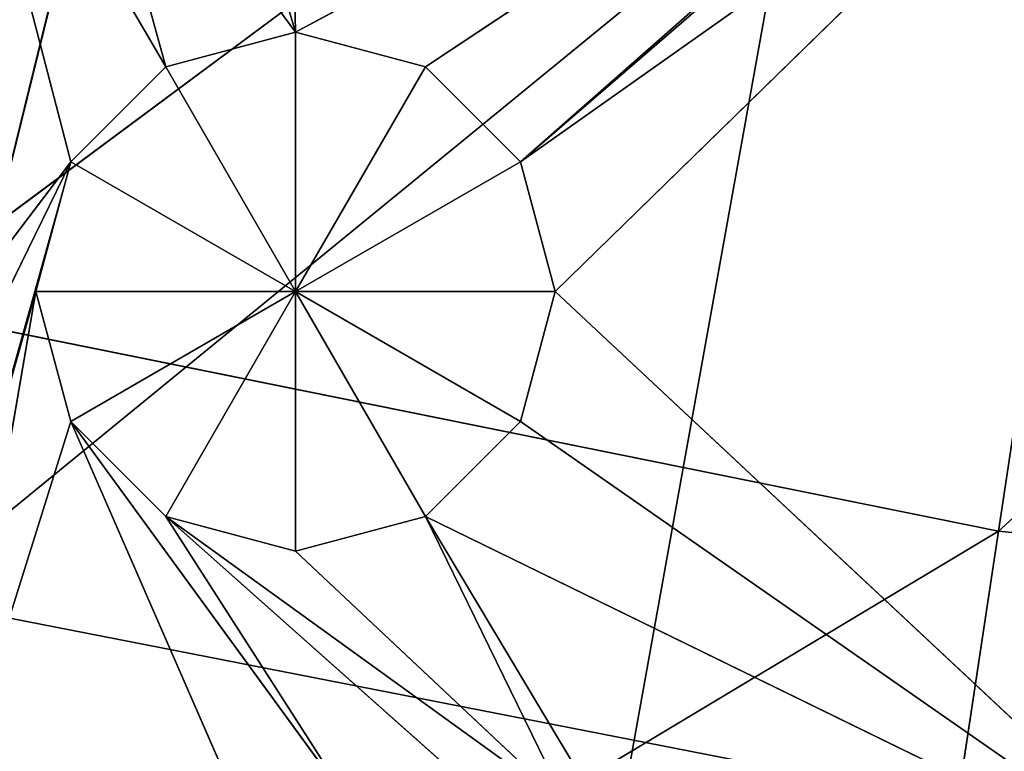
# Model space of a CAD drawing. Extents: x 0 to 49.9, y 0 to 49.9.
# Tile 133 of 190: x 21.4 to 22.7, y 9.6 to 10.6. Entities that reach past the tile are written whole.
import ezdxf

# ---------------------------------------------------------------- set-up
doc = ezdxf.new("R2010")
doc.units = 0
doc.header["$LTSCALE"] = 25.4
doc.layers.get('0').update_dxf_attribs({"color": 13, "linetype": 'CONTINUOUS'})

# ---------------------------------------------------------------- blocks, each defined once
blk = doc.blocks.new('REFLECTOR-LED-GU10-8348-83')
at = {"color": 7}
for p, q in [((21.4343, 51.3838, 39.8266), (21.3878, 51.8838, 39.6533)), ((21.3878, 51.8838, 39.6533), (21.4343, 51.8838, 39.8266)), ((21.4343, 51.3838, 39.8266), (21.3878, 51.8838, 39.6533)), ((21.3878, 51.3838, 39.6533), (21.3878, 51.8838, 39.6533)), ((21.3878, 51.3838, 39.6533), (21.3878, 51.8838, 39.6533)), ((21.3878, 51.3838, 39.6533), (21.4343, 51.8838, 39.48)), ((21.4343, 51.8838, 39.48), (21.3878, 51.8838, 39.6533)), ((21.3878, 51.3838, 39.6533), (21.4343, 51.8838, 39.48)), ((21.3878, 51.8838, 39.6533), (21.4343, 51.8838, 39.8266)), ((21.3878, 51.8838, 39.6533), (21.7344, 51.8838, 39.6533)), ((21.3878, 51.8838, 39.6533), (21.7344, 51.8838, 39.6533)), ((21.4343, 51.8838, 39.48), (21.3878, 51.8838, 39.6533)), ((21.5611, 51.3838, 39.9535), (21.4343, 51.8838, 39.8266)), ((21.4343, 51.8838, 39.8266), (21.5611, 51.8838, 39.9535)), ((21.5611, 51.3838, 39.9535), (21.4343, 51.8838, 39.8266)), ((21.4343, 51.3838, 39.8266), (21.4343, 51.8838, 39.8266)), ((21.4343, 51.3838, 39.8266), (21.4343, 51.8838, 39.8266)), ((21.4343, 51.3838, 39.48), (21.4343, 51.8838, 39.48)), ((21.4343, 51.3838, 39.48), (21.4343, 51.8838, 39.48)), ((21.4343, 51.3838, 39.48), (21.5611, 51.8838, 39.3532)), ((21.5611, 51.8838, 39.3532), (21.4343, 51.8838, 39.48)), ((21.4343, 51.3838, 39.48), (21.5611, 51.8838, 39.3532)), ((21.5611, 51.8838, 39.3532), (21.4343, 51.8838, 39.48)), ((21.7344, 51.8838, 39.6533), (21.4343, 51.8838, 39.48)), ((21.4343, 51.8838, 39.8266), (21.5611, 51.8838, 39.9535)), ((21.4343, 51.8838, 39.8266), (21.7344, 51.8838, 39.6533)), ((21.4343, 51.8838, 39.8266), (21.7344, 51.8838, 39.6533)), ((21.7344, 51.8838, 39.6533), (21.4343, 51.8838, 39.48)), ((21.7344, 51.3838, 39.9999), (21.5611, 51.8838, 39.9535)), ((21.5611, 51.8838, 39.9535), (21.7344, 51.8838, 39.9999)), ((21.7344, 51.3838, 39.9999), (21.5611, 51.8838, 39.9535)), ((21.5611, 51.3838, 39.9535), (21.5611, 51.8838, 39.9535)), ((21.5611, 51.3838, 39.9535), (21.5611, 51.8838, 39.9535)), ((21.5611, 51.3838, 39.3532), (21.5611, 51.8838, 39.3532)), ((21.5611, 51.3838, 39.3532), (21.5611, 51.8838, 39.3532)), ((21.5611, 51.3838, 39.3532), (21.7344, 51.8838, 39.3067)), ((21.7344, 51.8838, 39.3067), (21.5611, 51.8838, 39.3532)), ((21.5611, 51.3838, 39.3532), (21.7344, 51.8838, 39.3067)), ((21.5611, 51.8838, 39.3532), (21.7344, 51.8838, 39.6533)), ((21.5611, 51.8838, 39.3532), (21.7344, 51.8838, 39.6533)), ((21.7344, 51.8838, 39.3067), (21.5611, 51.8838, 39.3532)), ((21.7344, 51.8838, 39.6533), (21.5611, 51.8838, 39.9535)), ((21.5611, 51.8838, 39.9535), (21.7344, 51.8838, 39.9999)), ((21.7344, 51.8838, 39.6533), (21.5611, 51.8838, 39.9535)), ((21.7344, 51.8838, 39.3067), (21.7344, 51.3838, 39.3067)), ((21.7344, 51.3838, 39.3067), (21.9077, 51.8838, 39.3532)), ((21.9077, 51.8838, 39.3532), (21.7344, 51.8838, 39.3067)), ((21.7344, 51.3838, 39.3067), (21.9077, 51.8838, 39.3532)), ((21.9077, 51.3838, 39.9535), (21.7344, 51.8838, 39.9999)), ((21.7344, 51.8838, 39.9999), (21.9077, 51.8838, 39.9535)), ((21.9077, 51.3838, 39.9535), (21.7344, 51.8838, 39.9999)), ((21.7344, 51.3838, 39.9999), (21.7344, 51.8838, 39.9999)), ((21.7344, 51.3838, 39.9999), (21.7344, 51.8838, 39.9999)), ((21.7344, 51.8838, 39.3067), (21.7344, 51.3838, 39.3067)), ((21.7344, 51.8838, 39.3067), (21.7344, 51.8838, 39.6533)), ((21.7344, 51.8838, 39.3067), (21.7344, 51.8838, 39.6533)), ((21.9077, 51.8838, 39.3532), (21.7344, 51.8838, 39.3067)), ((21.9077, 51.8838, 39.3532), (21.7344, 51.8838, 39.6533)), ((21.9077, 51.8838, 39.9535), (21.7344, 51.8838, 39.6533)), ((21.7344, 51.8838, 39.6533), (22.0346, 51.8838, 39.8266)), ((21.9077, 51.8838, 39.9535), (21.7344, 51.8838, 39.6533)), ((21.7344, 51.8838, 39.9999), (21.9077, 51.8838, 39.9535)), ((21.7344, 51.8838, 39.9999), (21.7344, 51.8838, 39.6533)), ((21.7344, 51.8838, 39.9999), (21.7344, 51.8838, 39.6533)), ((22.0346, 51.8838, 39.48), (21.7344, 51.8838, 39.6533)), ((21.9077, 51.8838, 39.3532), (21.7344, 51.8838, 39.6533)), ((22.0346, 51.8838, 39.48), (21.7344, 51.8838, 39.6533)), ((22.081, 51.8838, 39.6533), (21.7344, 51.8838, 39.6533)), ((22.081, 51.8838, 39.6533), (21.7344, 51.8838, 39.6533)), ((21.7344, 51.8838, 39.6533), (22.0346, 51.8838, 39.8266)), ((21.9077, 51.3838, 39.3532), (21.9077, 51.8838, 39.3532)), ((21.9077, 51.3838, 39.3532), (21.9077, 51.8838, 39.3532)), ((21.9077, 51.3838, 39.3532), (22.0346, 51.8838, 39.48)), ((22.0346, 51.8838, 39.48), (21.9077, 51.8838, 39.3532)), ((21.9077, 51.3838, 39.3532), (22.0346, 51.8838, 39.48)), ((22.0346, 51.3838, 39.8266), (21.9077, 51.8838, 39.9535)), ((21.9077, 51.8838, 39.9535), (22.0346, 51.8838, 39.8266)), ((22.0346, 51.3838, 39.8266), (21.9077, 51.8838, 39.9535)), ((21.9077, 51.3838, 39.9535), (21.9077, 51.8838, 39.9535)), ((21.9077, 51.3838, 39.9535), (21.9077, 51.8838, 39.9535)), ((21.9077, 51.8838, 39.9535), (22.0346, 51.8838, 39.8266)), ((22.0346, 51.8838, 39.48), (21.9077, 51.8838, 39.3532)), ((22.0346, 51.3838, 39.48), (22.0346, 51.8838, 39.48)), ((22.0346, 51.3838, 39.48), (22.0346, 51.8838, 39.48)), ((22.0346, 51.3838, 39.48), (22.081, 51.8838, 39.6533)), ((22.081, 51.8838, 39.6533), (22.0346, 51.8838, 39.48)), ((22.0346, 51.3838, 39.48), (22.081, 51.8838, 39.6533)), ((22.081, 51.3838, 39.6533), (22.0346, 51.8838, 39.8266)), ((22.0346, 51.8838, 39.8266), (22.081, 51.8838, 39.6533)), ((22.081, 51.3838, 39.6533), (22.0346, 51.8838, 39.8266)), ((22.0346, 51.3838, 39.8266), (22.0346, 51.8838, 39.8266)), ((22.0346, 51.3838, 39.8266), (22.0346, 51.8838, 39.8266)), ((22.081, 51.8838, 39.6533), (22.0346, 51.8838, 39.48)), ((22.0346, 51.8838, 39.8266), (22.081, 51.8838, 39.6533)), ((22.081, 51.3838, 39.6533), (22.081, 51.8838, 39.6533)), ((22.081, 51.3838, 39.6533), (22.081, 51.8838, 39.6533)), ((20.9764, 51.3838, 40.0838), (21.4343, 51.3838, 39.48)), ((20.9764, 51.3838, 40.0838), (21.4343, 51.3838, 39.48)), ((21.1201, 51.3838, 40.1223), (21.4343, 51.3838, 39.48)), ((21.1201, 51.3838, 40.1223), (21.4343, 51.3838, 39.48)), ((21.4343, 51.3838, 39.48), (21.2252, 51.3838, 40.2275)), ((21.3878, 51.3838, 39.6533), (21.2252, 51.3838, 40.2275)), ((21.3878, 51.3838, 39.6533), (21.2637, 51.3838, 40.3712)), ((21.4343, 51.3838, 39.8266), (21.2637, 51.3838, 40.3712)), ((21.3878, 51.3838, 39.6533), (21.2637, 51.3838, 40.3712)), ((21.4343, 51.3838, 39.8266), (21.2637, 51.3838, 40.3712)), ((21.2729, 51.3838, 38.8603), (21.4343, 51.3838, 39.48)), ((21.2729, 51.3838, 38.8603), (21.4343, 51.3838, 39.48)), ((21.2729, 51.3838, 38.8603), (21.5611, 51.3838, 39.3532)), ((21.2729, 51.3838, 38.8603), (21.5611, 51.3838, 39.3532)), ((21.3878, 51.3838, 39.6533), (21.4343, 51.3838, 39.8266)), ((21.3878, 51.3838, 39.6533), (21.4343, 51.3838, 39.8266)), ((21.4343, 51.3838, 39.48), (21.3878, 51.3838, 39.6533)), ((21.5611, 51.3838, 39.3532), (21.4343, 51.3838, 39.48)), ((21.8095, 51.3838, 40.3407), (21.4343, 51.3838, 39.8266)), ((21.4343, 51.3838, 39.8266), (21.5611, 51.3838, 39.9535)), ((21.8095, 51.3838, 40.3407), (21.4343, 51.3838, 39.8266)), ((21.7043, 51.3838, 40.4458), (21.4343, 51.3838, 39.8266)), ((21.7043, 51.3838, 40.4458), (21.4343, 51.3838, 39.8266)), ((21.4343, 51.3838, 39.8266), (21.5611, 51.3838, 39.9535)), ((21.5611, 51.3838, 39.3532), (21.4343, 51.3838, 39.48)), ((21.4375, 51.3838, 38.9044), (21.5611, 51.3838, 39.3532)), ((21.4375, 51.3838, 38.9044), (21.5611, 51.3838, 39.3532)), ((21.4375, 51.3838, 38.9044), (21.7344, 51.3838, 39.3067)), ((21.4375, 51.3838, 38.9044), (21.7344, 51.3838, 39.3067)), ((21.7344, 51.3838, 39.3067), (21.5611, 51.3838, 39.3532)), ((21.5611, 51.3838, 39.9535), (21.7344, 51.3838, 39.9999)), ((22.0969, 51.3838, 40.3407), (21.5611, 51.3838, 39.9535)), ((21.9532, 51.3838, 40.3022), (21.5611, 51.3838, 39.9535)), ((22.0969, 51.3838, 40.3407), (21.5611, 51.3838, 39.9535)), ((21.9532, 51.3838, 40.3022), (21.5611, 51.3838, 39.9535)), ((21.8095, 51.3838, 40.3407), (21.5611, 51.3838, 39.9535)), ((21.8095, 51.3838, 40.3407), (21.5611, 51.3838, 39.9535)), ((21.5611, 51.3838, 39.9535), (21.7344, 51.3838, 39.9999)), ((21.7344, 51.3838, 39.3067), (21.5611, 51.3838, 39.3532)), ((21.6021, 51.3838, 38.8603), (21.7344, 51.3838, 39.3067)), ((21.6021, 51.3838, 38.8603), (21.7344, 51.3838, 39.3067)), ((21.7344, 51.3838, 39.3067), (21.7227, 51.3838, 38.7398)), ((21.7344, 51.3838, 39.3067), (21.7227, 51.3838, 38.7398)), ((21.9077, 51.3838, 39.3532), (21.7344, 51.3838, 39.3067)), ((21.7344, 51.3838, 39.3067), (23.0096, 51.3838, 38.6213)), ((21.7344, 51.3838, 39.3067), (23.0096, 51.3838, 38.6213)), ((21.7344, 51.3838, 39.9999), (22.0969, 51.3838, 40.3407)), ((21.7344, 51.3838, 39.9999), (22.0969, 51.3838, 40.3407)), ((21.7344, 51.3838, 39.9999), (21.9077, 51.3838, 39.9535)), ((21.9077, 51.3838, 39.3532), (21.7344, 51.3838, 39.3067)), ((21.7344, 51.3838, 39.9999), (21.9077, 51.3838, 39.9535)), ((22.0346, 51.3838, 39.48), (21.9077, 51.3838, 39.3532)), ((21.9077, 51.3838, 39.3532), (23.0096, 51.3838, 38.6213)), ((21.9077, 51.3838, 39.3532), (23.0096, 51.3838, 38.6213)), ((21.9077, 51.3838, 39.9535), (22.0969, 51.3838, 40.3407)), ((21.9077, 51.3838, 39.9535), (22.0969, 51.3838, 40.3407)), ((21.9077, 51.3838, 39.9535), (22.2021, 51.3838, 40.4458)), ((21.9077, 51.3838, 39.9535), (22.2021, 51.3838, 40.4458)), ((21.9077, 51.3838, 39.9535), (22.9418, 51.3838, 40.4587)), ((21.9077, 51.3838, 39.9535), (22.9418, 51.3838, 40.4587)), ((21.9077, 51.3838, 39.9535), (22.0346, 51.3838, 39.8266)), ((22.0346, 51.3838, 39.48), (21.9077, 51.3838, 39.3532)), ((21.9077, 51.3838, 39.9535), (22.0346, 51.3838, 39.8266)), ((23.0096, 51.3838, 38.6213), (22.0346, 51.3838, 39.48)), ((22.8891, 51.3838, 38.7418), (22.0346, 51.3838, 39.48)), ((23.0096, 51.3838, 38.6213), (22.0346, 51.3838, 39.48)), ((22.8891, 51.3838, 38.7418), (22.0346, 51.3838, 39.48)), ((22.845, 51.3838, 38.9064), (22.0346, 51.3838, 39.48)), ((22.845, 51.3838, 38.9064), (22.0346, 51.3838, 39.48)), ((22.081, 51.3838, 39.6533), (22.0346, 51.3838, 39.48)), ((22.9418, 51.3838, 40.4587), (22.0346, 51.3838, 39.8266)), ((22.0346, 51.3838, 39.8266), (22.081, 51.3838, 39.6533)), ((22.9418, 51.3838, 40.4587), (22.0346, 51.3838, 39.8266)), ((22.081, 51.3838, 39.6533), (22.0346, 51.3838, 39.48)), ((22.0346, 51.3838, 39.8266), (22.081, 51.3838, 39.6533)), ((22.845, 51.3838, 38.9064), (22.081, 51.3838, 39.6533)), ((22.845, 51.3838, 38.9064), (22.081, 51.3838, 39.6533)), ((22.9418, 51.3838, 40.4587), (22.081, 51.3838, 39.6533)), ((22.9418, 51.3838, 40.4587), (22.081, 51.3838, 39.6533)), ((24.9387, 39.5871, 24.9387), (21.5895, 39.5871, 43.5741)), ((24.9387, 39.5871, 24.9387), (21.5895, 39.5871, 43.5741)), ((21.5895, 38.5871, 43.5741), (24.9387, 38.5871, 24.9387)), ((21.5895, 38.5871, 43.5741), (24.9387, 38.5871, 24.9387))]:
    blk.add_line(p, q, dxfattribs=at)
at = {"color": 18}
for p, q in [((22.6727, 32.7841, 39.9732), (20.8289, 34.6582, 41.079)), ((22.6727, 32.7841, 39.9732), (20.8289, 34.6582, 41.079)), ((22.4564, 34.6582, 41.408), (22.6727, 32.7841, 39.9732)), ((22.4564, 34.6582, 41.408), (22.6727, 32.7841, 39.9732)), ((22.6727, 32.7841, 39.9732), (21.187, 32.7841, 39.6729)), ((22.6727, 32.7841, 39.9732), (21.187, 32.7841, 39.6729)), ((22.9112, 31.0358, 38.3908), (21.187, 32.7841, 39.6729)), ((22.9112, 31.0358, 38.3908), (21.187, 32.7841, 39.6729)), ((22.6727, 32.7841, 39.9732), (22.9112, 31.0358, 38.3908)), ((24.1809, 32.7841, 40.1242), (22.6727, 32.7841, 39.9732)), ((24.1809, 32.7841, 40.1242), (22.6727, 32.7841, 39.9732)), ((24.2606, 31.0358, 38.5259), (22.6727, 32.7841, 39.9732)), ((24.2606, 31.0358, 38.5259), (22.6727, 32.7841, 39.9732)), ((22.6727, 32.7841, 39.9732), (22.9112, 31.0358, 38.3908)), ((22.6883, 30.4637, 40.3508), (21.2113, 30.4637, 40.0616)), ((21.2113, 30.4637, 40.0616), (22.9365, 28.6601, 38.6506)), ((21.2113, 30.4637, 40.0616), (22.9365, 28.6601, 38.6506)), ((21.2113, 30.4637, 40.0616), (21.6225, 28.6601, 38.3934)), ((21.2113, 30.4637, 40.0616), (21.6225, 28.6601, 38.3934)), ((22.6883, 30.4637, 40.3508), (21.2113, 30.4637, 40.0616))]:
    blk.add_line(p, q, dxfattribs=at)
at = {"color": 7}
mesh = blk.add_polyface(dxfattribs=at)
corners = [(18.4424, 52.433, 40.259), (21.9811, 52.433, 31.8309), (16.4584, 52.433, 39.2564)]
mesh.append_faces([[corners[k] for k in face] for face in [(0, 1, 2)]], dxfattribs={"color": 7})
mesh = blk.add_polyface(dxfattribs=at)
corners = [(18.4424, 52.433, 40.259), (23.429, 52.433, 32.2852), (21.9811, 52.433, 31.8309)]
mesh.append_faces([[corners[k] for k in face] for face in [(0, 1, 2)]], dxfattribs={"color": 7})
mesh = blk.add_polyface(dxfattribs=at)
corners = [(20.5424, 52.433, 40.9882), (23.429, 52.433, 32.2852), (18.4424, 52.433, 40.259)]
mesh.append_faces([[corners[k] for k in face] for face in [(0, 1, 2)]], dxfattribs={"color": 7})
mesh = blk.add_polyface(dxfattribs=at)
corners = [(22.7208, 52.433, 41.431), (23.429, 52.433, 32.2852), (20.5424, 52.433, 40.9882)]
mesh.append_faces([[corners[k] for k in face] for face in [(0, 1, 2)]], dxfattribs={"color": 7})
mesh = blk.add_polyface(dxfattribs=at)
corners = [(21.4343, 51.8838, 39.8266), (21.4343, 51.3838, 39.8266), (21.3878, 51.8838, 39.6533)]
mesh.append_faces([[corners[k] for k in face] for face in [(0, 1, 2)]], dxfattribs={"color": 7})
mesh = blk.add_polyface(dxfattribs=at)
corners = [(21.3878, 51.8838, 39.6533), (21.4343, 51.3838, 39.8266), (21.3878, 51.3838, 39.6533)]
mesh.append_faces([[corners[k] for k in face] for face in [(0, 1, 2)]], dxfattribs={"color": 7})
mesh = blk.add_polyface(dxfattribs=at)
corners = [(21.3878, 51.8838, 39.6533), (21.3878, 51.3838, 39.6533), (21.4343, 51.8838, 39.48)]
mesh.append_faces([[corners[k] for k in face] for face in [(0, 1, 2)]], dxfattribs={"color": 7})
mesh = blk.add_polyface(dxfattribs=at)
corners = [(21.4343, 51.8838, 39.48), (21.3878, 51.3838, 39.6533), (21.4343, 51.3838, 39.48)]
mesh.append_faces([[corners[k] for k in face] for face in [(0, 1, 2)]], dxfattribs={"color": 7})
mesh = blk.add_polyface(dxfattribs=at)
corners = [(21.4343, 51.8838, 39.8266), (21.3878, 51.8838, 39.6533), (21.7344, 51.8838, 39.6533)]
mesh.append_faces([[corners[k] for k in face] for face in [(0, 1, 2)]], dxfattribs={"color": 7})
mesh = blk.add_polyface(dxfattribs=at)
corners = [(21.3878, 51.8838, 39.6533), (21.4343, 51.8838, 39.48), (21.7344, 51.8838, 39.6533)]
mesh.append_faces([[corners[k] for k in face] for face in [(0, 1, 2)]], dxfattribs={"color": 7})
mesh = blk.add_polyface(dxfattribs=at)
corners = [(21.5611, 51.3838, 39.9535), (21.4343, 51.8838, 39.8266), (21.5611, 51.8838, 39.9535)]
mesh.append_faces([[corners[k] for k in face] for face in [(0, 1, 2)]], dxfattribs={"color": 7})
mesh = blk.add_polyface(dxfattribs=at)
corners = [(21.5611, 51.3838, 39.9535), (21.4343, 51.3838, 39.8266), (21.4343, 51.8838, 39.8266)]
mesh.append_faces([[corners[k] for k in face] for face in [(0, 1, 2)]], dxfattribs={"color": 7})
mesh = blk.add_polyface(dxfattribs=at)
corners = [(21.5611, 51.8838, 39.3532), (21.4343, 51.8838, 39.48), (21.4343, 51.3838, 39.48)]
mesh.append_faces([[corners[k] for k in face] for face in [(0, 1, 2)]], dxfattribs={"color": 7})
mesh = blk.add_polyface(dxfattribs=at)
corners = [(21.5611, 51.8838, 39.3532), (21.4343, 51.3838, 39.48), (21.5611, 51.3838, 39.3532)]
mesh.append_faces([[corners[k] for k in face] for face in [(0, 1, 2)]], dxfattribs={"color": 7})
mesh = blk.add_polyface(dxfattribs=at)
corners = [(21.7344, 51.8838, 39.6533), (21.4343, 51.8838, 39.48), (21.5611, 51.8838, 39.3532)]
mesh.append_faces([[corners[k] for k in face] for face in [(0, 1, 2)]], dxfattribs={"color": 7})
mesh = blk.add_polyface(dxfattribs=at)
corners = [(21.5611, 51.8838, 39.9535), (21.4343, 51.8838, 39.8266), (21.7344, 51.8838, 39.6533)]
mesh.append_faces([[corners[k] for k in face] for face in [(0, 1, 2)]], dxfattribs={"color": 7})
mesh = blk.add_polyface(dxfattribs=at)
corners = [(21.7344, 51.3838, 39.9999), (21.5611, 51.8838, 39.9535), (21.7344, 51.8838, 39.9999)]
mesh.append_faces([[corners[k] for k in face] for face in [(0, 1, 2)]], dxfattribs={"color": 7})
mesh = blk.add_polyface(dxfattribs=at)
corners = [(21.7344, 51.3838, 39.9999), (21.5611, 51.3838, 39.9535), (21.5611, 51.8838, 39.9535)]
mesh.append_faces([[corners[k] for k in face] for face in [(0, 1, 2)]], dxfattribs={"color": 7})
mesh = blk.add_polyface(dxfattribs=at)
corners = [(21.7344, 51.8838, 39.3067), (21.5611, 51.8838, 39.3532), (21.5611, 51.3838, 39.3532)]
mesh.append_faces([[corners[k] for k in face] for face in [(0, 1, 2)]], dxfattribs={"color": 7})
mesh = blk.add_polyface(dxfattribs=at)
corners = [(21.7344, 51.8838, 39.3067), (21.5611, 51.3838, 39.3532), (21.7344, 51.3838, 39.3067)]
mesh.append_faces([[corners[k] for k in face] for face in [(0, 1, 2)]], dxfattribs={"color": 7})
mesh = blk.add_polyface(dxfattribs=at)
corners = [(21.7344, 51.8838, 39.6533), (21.5611, 51.8838, 39.3532), (21.7344, 51.8838, 39.3067)]
mesh.append_faces([[corners[k] for k in face] for face in [(0, 1, 2)]], dxfattribs={"color": 7})
mesh = blk.add_polyface(dxfattribs=at)
corners = [(21.7344, 51.8838, 39.9999), (21.5611, 51.8838, 39.9535), (21.7344, 51.8838, 39.6533)]
mesh.append_faces([[corners[k] for k in face] for face in [(0, 1, 2)]], dxfattribs={"color": 7})
mesh = blk.add_polyface(dxfattribs=at)
corners = [(21.9077, 51.8838, 39.3532), (21.7344, 51.8838, 39.3067), (21.7344, 51.3838, 39.3067)]
mesh.append_faces([[corners[k] for k in face] for face in [(0, 1, 2)]], dxfattribs={"color": 7})
mesh = blk.add_polyface(dxfattribs=at)
corners = [(21.9077, 51.8838, 39.3532), (21.7344, 51.3838, 39.3067), (21.9077, 51.3838, 39.3532)]
mesh.append_faces([[corners[k] for k in face] for face in [(0, 1, 2)]], dxfattribs={"color": 7})
mesh = blk.add_polyface(dxfattribs=at)
corners = [(21.9077, 51.3838, 39.9535), (21.7344, 51.8838, 39.9999), (21.9077, 51.8838, 39.9535)]
mesh.append_faces([[corners[k] for k in face] for face in [(0, 1, 2)]], dxfattribs={"color": 7})
mesh = blk.add_polyface(dxfattribs=at)
corners = [(21.9077, 51.3838, 39.9535), (21.7344, 51.3838, 39.9999), (21.7344, 51.8838, 39.9999)]
mesh.append_faces([[corners[k] for k in face] for face in [(0, 1, 2)]], dxfattribs={"color": 7})
mesh = blk.add_polyface(dxfattribs=at)
corners = [(21.7344, 51.8838, 39.6533), (21.7344, 51.8838, 39.3067), (21.9077, 51.8838, 39.3532)]
mesh.append_faces([[corners[k] for k in face] for face in [(0, 1, 2)]], dxfattribs={"color": 7})
mesh = blk.add_polyface(dxfattribs=at)
corners = [(21.9077, 51.8838, 39.9535), (21.7344, 51.8838, 39.6533), (22.0346, 51.8838, 39.8266)]
mesh.append_faces([[corners[k] for k in face] for face in [(0, 1, 2)]], dxfattribs={"color": 7})
mesh = blk.add_polyface(dxfattribs=at)
corners = [(21.7344, 51.8838, 39.9999), (21.7344, 51.8838, 39.6533), (21.9077, 51.8838, 39.9535)]
mesh.append_faces([[corners[k] for k in face] for face in [(0, 1, 2)]], dxfattribs={"color": 7})
mesh = blk.add_polyface(dxfattribs=at)
corners = [(21.7344, 51.8838, 39.6533), (21.9077, 51.8838, 39.3532), (22.0346, 51.8838, 39.48)]
mesh.append_faces([[corners[k] for k in face] for face in [(0, 1, 2)]], dxfattribs={"color": 7})
mesh = blk.add_polyface(dxfattribs=at)
corners = [(21.7344, 51.8838, 39.6533), (22.0346, 51.8838, 39.48), (22.081, 51.8838, 39.6533)]
mesh.append_faces([[corners[k] for k in face] for face in [(0, 1, 2)]], dxfattribs={"color": 7})
mesh = blk.add_polyface(dxfattribs=at)
corners = [(22.0346, 51.8838, 39.8266), (21.7344, 51.8838, 39.6533), (22.081, 51.8838, 39.6533)]
mesh.append_faces([[corners[k] for k in face] for face in [(0, 1, 2)]], dxfattribs={"color": 7})
mesh = blk.add_polyface(dxfattribs=at)
corners = [(22.0346, 51.8838, 39.48), (21.9077, 51.8838, 39.3532), (21.9077, 51.3838, 39.3532)]
mesh.append_faces([[corners[k] for k in face] for face in [(0, 1, 2)]], dxfattribs={"color": 7})
mesh = blk.add_polyface(dxfattribs=at)
corners = [(22.0346, 51.8838, 39.48), (21.9077, 51.3838, 39.3532), (22.0346, 51.3838, 39.48)]
mesh.append_faces([[corners[k] for k in face] for face in [(0, 1, 2)]], dxfattribs={"color": 7})
mesh = blk.add_polyface(dxfattribs=at)
corners = [(22.0346, 51.3838, 39.8266), (21.9077, 51.8838, 39.9535), (22.0346, 51.8838, 39.8266)]
mesh.append_faces([[corners[k] for k in face] for face in [(0, 1, 2)]], dxfattribs={"color": 7})
mesh = blk.add_polyface(dxfattribs=at)
corners = [(22.0346, 51.3838, 39.8266), (21.9077, 51.3838, 39.9535), (21.9077, 51.8838, 39.9535)]
mesh.append_faces([[corners[k] for k in face] for face in [(0, 1, 2)]], dxfattribs={"color": 7})
mesh = blk.add_polyface(dxfattribs=at)
corners = [(22.0346, 51.8838, 39.48), (22.0346, 51.3838, 39.48), (22.081, 51.8838, 39.6533)]
mesh.append_faces([[corners[k] for k in face] for face in [(0, 1, 2)]], dxfattribs={"color": 7})
mesh = blk.add_polyface(dxfattribs=at)
corners = [(22.081, 51.8838, 39.6533), (22.0346, 51.3838, 39.48), (22.081, 51.3838, 39.6533)]
mesh.append_faces([[corners[k] for k in face] for face in [(0, 1, 2)]], dxfattribs={"color": 7})
mesh = blk.add_polyface(dxfattribs=at)
corners = [(22.081, 51.8838, 39.6533), (22.081, 51.3838, 39.6533), (22.0346, 51.8838, 39.8266)]
mesh.append_faces([[corners[k] for k in face] for face in [(0, 1, 2)]], dxfattribs={"color": 7})
mesh = blk.add_polyface(dxfattribs=at)
corners = [(22.0346, 51.8838, 39.8266), (22.081, 51.3838, 39.6533), (22.0346, 51.3838, 39.8266)]
mesh.append_faces([[corners[k] for k in face] for face in [(0, 1, 2)]], dxfattribs={"color": 7})
mesh = blk.add_polyface(dxfattribs=at)
corners = [(21.1201, 51.3838, 40.1223), (20.9764, 51.3838, 40.0838), (21.4343, 51.3838, 39.48)]
mesh.append_faces([[corners[k] for k in face] for face in [(0, 1, 2)]], dxfattribs={"color": 7})
mesh = blk.add_polyface(dxfattribs=at)
corners = [(20.9764, 51.3838, 40.0838), (21.2729, 51.3838, 38.8603), (21.4343, 51.3838, 39.48)]
mesh.append_faces([[corners[k] for k in face] for face in [(0, 1, 2)]], dxfattribs={"color": 7})
mesh = blk.add_polyface(dxfattribs=at)
corners = [(21.2252, 51.3838, 40.2275), (21.1201, 51.3838, 40.1223), (21.4343, 51.3838, 39.48)]
mesh.append_faces([[corners[k] for k in face] for face in [(0, 1, 2)]], dxfattribs={"color": 7})
mesh = blk.add_polyface(dxfattribs=at)
corners = [(21.2637, 51.3838, 40.3712), (21.2252, 51.3838, 40.2275), (21.3878, 51.3838, 39.6533)]
mesh.append_faces([[corners[k] for k in face] for face in [(0, 1, 2)]], dxfattribs={"color": 7})
mesh = blk.add_polyface(dxfattribs=at)
corners = [(21.2637, 51.3838, 40.3712), (21.3878, 51.3838, 39.6533), (21.4343, 51.3838, 39.8266)]
mesh.append_faces([[corners[k] for k in face] for face in [(0, 1, 2)]], dxfattribs={"color": 7})
mesh = blk.add_polyface(dxfattribs=at)
corners = [(21.7043, 51.3838, 40.4458), (21.2637, 51.3838, 40.3712), (21.4343, 51.3838, 39.8266)]
mesh.append_faces([[corners[k] for k in face] for face in [(0, 1, 2)]], dxfattribs={"color": 7})
mesh = blk.add_polyface(dxfattribs=at)
corners = [(21.4343, 51.3838, 39.48), (21.2729, 51.3838, 38.8603), (21.5611, 51.3838, 39.3532)]
mesh.append_faces([[corners[k] for k in face] for face in [(0, 1, 2)]], dxfattribs={"color": 7})
mesh = blk.add_polyface(dxfattribs=at)
corners = [(21.5611, 51.3838, 39.3532), (21.2729, 51.3838, 38.8603), (21.4375, 51.3838, 38.9044)]
mesh.append_faces([[corners[k] for k in face] for face in [(0, 1, 2)]], dxfattribs={"color": 7})
mesh = blk.add_polyface(dxfattribs=at)
corners = [(21.8095, 51.3838, 40.3407), (21.4343, 51.3838, 39.8266), (21.5611, 51.3838, 39.9535)]
mesh.append_faces([[corners[k] for k in face] for face in [(0, 1, 2)]], dxfattribs={"color": 7})
mesh = blk.add_polyface(dxfattribs=at)
corners = [(21.7043, 51.3838, 40.4458), (21.4343, 51.3838, 39.8266), (21.8095, 51.3838, 40.3407)]
mesh.append_faces([[corners[k] for k in face] for face in [(0, 1, 2)]], dxfattribs={"color": 7})
mesh = blk.add_polyface(dxfattribs=at)
corners = [(21.5611, 51.3838, 39.3532), (21.4375, 51.3838, 38.9044), (21.7344, 51.3838, 39.3067)]
mesh.append_faces([[corners[k] for k in face] for face in [(0, 1, 2)]], dxfattribs={"color": 7})
mesh = blk.add_polyface(dxfattribs=at)
corners = [(21.7344, 51.3838, 39.3067), (21.4375, 51.3838, 38.9044), (21.6021, 51.3838, 38.8603)]
mesh.append_faces([[corners[k] for k in face] for face in [(0, 1, 2)]], dxfattribs={"color": 7})
mesh = blk.add_polyface(dxfattribs=at)
corners = [(22.0969, 51.3838, 40.3407), (21.5611, 51.3838, 39.9535), (21.7344, 51.3838, 39.9999)]
mesh.append_faces([[corners[k] for k in face] for face in [(0, 1, 2)]], dxfattribs={"color": 7})
mesh = blk.add_polyface(dxfattribs=at)
corners = [(22.0969, 51.3838, 40.3407), (21.9532, 51.3838, 40.3022), (21.5611, 51.3838, 39.9535)]
mesh.append_faces([[corners[k] for k in face] for face in [(0, 1, 2)]], dxfattribs={"color": 7})
mesh = blk.add_polyface(dxfattribs=at)
corners = [(21.8095, 51.3838, 40.3407), (21.5611, 51.3838, 39.9535), (21.9532, 51.3838, 40.3022)]
mesh.append_faces([[corners[k] for k in face] for face in [(0, 1, 2)]], dxfattribs={"color": 7})
mesh = blk.add_polyface(dxfattribs=at)
corners = [(21.7344, 51.3838, 39.3067), (21.6021, 51.3838, 38.8603), (21.7227, 51.3838, 38.7398)]
mesh.append_faces([[corners[k] for k in face] for face in [(0, 1, 2)]], dxfattribs={"color": 7})
mesh = blk.add_polyface(dxfattribs=at)
corners = [(21.7344, 51.3838, 39.3067), (21.7227, 51.3838, 38.7398), (23.0096, 51.3838, 38.6213)]
mesh.append_faces([[corners[k] for k in face] for face in [(0, 1, 2)]], dxfattribs={"color": 7})
mesh = blk.add_polyface(dxfattribs=at)
corners = [(21.9077, 51.3838, 39.3532), (21.7344, 51.3838, 39.3067), (23.0096, 51.3838, 38.6213)]
mesh.append_faces([[corners[k] for k in face] for face in [(0, 1, 2)]], dxfattribs={"color": 7})
mesh = blk.add_polyface(dxfattribs=at)
corners = [(22.0969, 51.3838, 40.3407), (21.7344, 51.3838, 39.9999), (21.9077, 51.3838, 39.9535)]
mesh.append_faces([[corners[k] for k in face] for face in [(0, 1, 2)]], dxfattribs={"color": 7})
mesh = blk.add_polyface(dxfattribs=at)
corners = [(22.0346, 51.3838, 39.48), (21.9077, 51.3838, 39.3532), (23.0096, 51.3838, 38.6213)]
mesh.append_faces([[corners[k] for k in face] for face in [(0, 1, 2)]], dxfattribs={"color": 7})
mesh = blk.add_polyface(dxfattribs=at)
corners = [(22.2021, 51.3838, 40.4458), (22.0969, 51.3838, 40.3407), (21.9077, 51.3838, 39.9535)]
mesh.append_faces([[corners[k] for k in face] for face in [(0, 1, 2)]], dxfattribs={"color": 7})
mesh = blk.add_polyface(dxfattribs=at)
corners = [(22.9418, 51.3838, 40.4587), (22.2021, 51.3838, 40.4458), (21.9077, 51.3838, 39.9535)]
mesh.append_faces([[corners[k] for k in face] for face in [(0, 1, 2)]], dxfattribs={"color": 7})
mesh = blk.add_polyface(dxfattribs=at)
corners = [(22.9418, 51.3838, 40.4587), (21.9077, 51.3838, 39.9535), (22.0346, 51.3838, 39.8266)]
mesh.append_faces([[corners[k] for k in face] for face in [(0, 1, 2)]], dxfattribs={"color": 7})
mesh = blk.add_polyface(dxfattribs=at)
corners = [(22.0346, 51.3838, 39.48), (23.0096, 51.3838, 38.6213), (22.8891, 51.3838, 38.7418)]
mesh.append_faces([[corners[k] for k in face] for face in [(0, 1, 2)]], dxfattribs={"color": 7})
mesh = blk.add_polyface(dxfattribs=at)
corners = [(22.0346, 51.3838, 39.48), (22.8891, 51.3838, 38.7418), (22.845, 51.3838, 38.9064)]
mesh.append_faces([[corners[k] for k in face] for face in [(0, 1, 2)]], dxfattribs={"color": 7})
mesh = blk.add_polyface(dxfattribs=at)
corners = [(22.081, 51.3838, 39.6533), (22.0346, 51.3838, 39.48), (22.845, 51.3838, 38.9064)]
mesh.append_faces([[corners[k] for k in face] for face in [(0, 1, 2)]], dxfattribs={"color": 7})
mesh = blk.add_polyface(dxfattribs=at)
corners = [(22.9418, 51.3838, 40.4587), (22.0346, 51.3838, 39.8266), (22.081, 51.3838, 39.6533)]
mesh.append_faces([[corners[k] for k in face] for face in [(0, 1, 2)]], dxfattribs={"color": 7})
mesh = blk.add_polyface(dxfattribs=at)
corners = [(22.9418, 51.3838, 40.4587), (22.081, 51.3838, 39.6533), (22.845, 51.3838, 38.9064)]
mesh.append_faces([[corners[k] for k in face] for face in [(0, 1, 2)]], dxfattribs={"color": 7})
mesh = blk.add_polyface(dxfattribs=at)
corners = [(13.4497, 39.5871, 39.9884), (24.9387, 39.5871, 24.9387), (11.7503, 39.5871, 38.5239)]
mesh.append_faces([[corners[k] for k in face] for face in [(0, 1, 2)]], dxfattribs={"color": 7})
mesh = blk.add_polyface(dxfattribs=at)
corners = [(15.3103, 39.5871, 41.2416), (24.9387, 39.5871, 24.9387), (13.4497, 39.5871, 39.9884)]
mesh.append_faces([[corners[k] for k in face] for face in [(0, 1, 2)]], dxfattribs={"color": 7})
mesh = blk.add_polyface(dxfattribs=at)
corners = [(17.3061, 39.5871, 42.266), (24.9387, 39.5871, 24.9387), (15.3103, 39.5871, 41.2416)]
mesh.append_faces([[corners[k] for k in face] for face in [(0, 1, 2)]], dxfattribs={"color": 7})
mesh = blk.add_polyface(dxfattribs=at)
corners = [(19.409, 39.5871, 43.0471), (24.9387, 39.5871, 24.9387), (17.3061, 39.5871, 42.266)]
mesh.append_faces([[corners[k] for k in face] for face in [(0, 1, 2)]], dxfattribs={"color": 7})
mesh = blk.add_polyface(dxfattribs=at)
corners = [(21.5895, 39.5871, 43.5741), (24.9387, 39.5871, 24.9387), (19.409, 39.5871, 43.0471)]
mesh.append_faces([[corners[k] for k in face] for face in [(0, 1, 2)]], dxfattribs={"color": 7})
mesh = blk.add_polyface(dxfattribs=at)
corners = [(23.8171, 39.5871, 43.8394), (24.9387, 39.5871, 24.9387), (21.5895, 39.5871, 43.5741)]
mesh.append_faces([[corners[k] for k in face] for face in [(0, 1, 2)]], dxfattribs={"color": 7})
mesh = blk.add_polyface(dxfattribs=at)
corners = [(13.4497, 38.5871, 39.9884), (11.7503, 38.5871, 38.5239), (24.9387, 38.5871, 24.9387)]
mesh.append_faces([[corners[k] for k in face] for face in [(0, 1, 2)]], dxfattribs={"color": 7})
mesh = blk.add_polyface(dxfattribs=at)
corners = [(15.3103, 38.5871, 41.2416), (13.4497, 38.5871, 39.9884), (24.9387, 38.5871, 24.9387)]
mesh.append_faces([[corners[k] for k in face] for face in [(0, 1, 2)]], dxfattribs={"color": 7})
mesh = blk.add_polyface(dxfattribs=at)
corners = [(17.3061, 38.5871, 42.266), (15.3103, 38.5871, 41.2416), (24.9387, 38.5871, 24.9387)]
mesh.append_faces([[corners[k] for k in face] for face in [(0, 1, 2)]], dxfattribs={"color": 7})
mesh = blk.add_polyface(dxfattribs=at)
corners = [(19.409, 38.5871, 43.0471), (17.3061, 38.5871, 42.266), (24.9387, 38.5871, 24.9387)]
mesh.append_faces([[corners[k] for k in face] for face in [(0, 1, 2)]], dxfattribs={"color": 7})
mesh = blk.add_polyface(dxfattribs=at)
corners = [(21.5895, 38.5871, 43.5741), (19.409, 38.5871, 43.0471), (24.9387, 38.5871, 24.9387)]
mesh.append_faces([[corners[k] for k in face] for face in [(0, 1, 2)]], dxfattribs={"color": 7})
mesh = blk.add_polyface(dxfattribs=at)
corners = [(23.8171, 38.5871, 43.8394), (21.5895, 38.5871, 43.5741), (24.9387, 38.5871, 24.9387)]
mesh.append_faces([[corners[k] for k in face] for face in [(0, 1, 2)]], dxfattribs={"color": 7})
mesh = blk.add_polyface(dxfattribs=at)
corners = [(22.6727, 32.7841, 39.9732), (20.8289, 34.6582, 41.079), (22.4564, 34.6582, 41.408)]
mesh.append_faces([[corners[k] for k in face] for face in [(0, 1, 2)]], dxfattribs={"color": 7})
mesh = blk.add_polyface(dxfattribs=at)
corners = [(22.6727, 32.7841, 39.9732), (21.187, 32.7841, 39.6729), (20.8289, 34.6582, 41.079)]
mesh.append_faces([[corners[k] for k in face] for face in [(0, 1, 2)]], dxfattribs={"color": 7})
mesh = blk.add_polyface(dxfattribs=at)
corners = [(24.1809, 32.7841, 40.1242), (22.4564, 34.6582, 41.408), (24.1086, 34.6582, 41.5733)]
mesh.append_faces([[corners[k] for k in face] for face in [(0, 1, 2)]], dxfattribs={"color": 7})
mesh = blk.add_polyface(dxfattribs=at)
corners = [(24.1809, 32.7841, 40.1242), (22.6727, 32.7841, 39.9732), (22.4564, 34.6582, 41.408)]
mesh.append_faces([[corners[k] for k in face] for face in [(0, 1, 2)]], dxfattribs={"color": 7})
mesh = blk.add_polyface(dxfattribs=at)
corners = [(21.5819, 31.0358, 38.1221), (19.7386, 32.7841, 39.2261), (21.187, 32.7841, 39.6729)]
mesh.append_faces([[corners[k] for k in face] for face in [(0, 1, 2)]], dxfattribs={"color": 7})
mesh = blk.add_polyface(dxfattribs=at)
corners = [(22.9112, 31.0358, 38.3908), (21.187, 32.7841, 39.6729), (22.6727, 32.7841, 39.9732)]
mesh.append_faces([[corners[k] for k in face] for face in [(0, 1, 2)]], dxfattribs={"color": 7})
mesh = blk.add_polyface(dxfattribs=at)
corners = [(22.9112, 31.0358, 38.3908), (21.5819, 31.0358, 38.1221), (21.187, 32.7841, 39.6729)]
mesh.append_faces([[corners[k] for k in face] for face in [(0, 1, 2)]], dxfattribs={"color": 7})
mesh = blk.add_polyface(dxfattribs=at)
corners = [(24.2606, 31.0358, 38.5259), (22.6727, 32.7841, 39.9732), (24.1809, 32.7841, 40.1242)]
mesh.append_faces([[corners[k] for k in face] for face in [(0, 1, 2)]], dxfattribs={"color": 7})
mesh = blk.add_polyface(dxfattribs=at)
corners = [(24.2606, 31.0358, 38.5259), (22.9112, 31.0358, 38.3908), (22.6727, 32.7841, 39.9732)]
mesh.append_faces([[corners[k] for k in face] for face in [(0, 1, 2)]], dxfattribs={"color": 7})
mesh = blk.add_polyface(dxfattribs=at)
corners = [(22.6883, 30.4637, 40.3508), (20.836, 32.3993, 41.5841), (21.2113, 30.4637, 40.0616)]
mesh.append_faces([[corners[k] for k in face] for face in [(0, 1, 2)]], dxfattribs={"color": 7})
mesh = blk.add_polyface(dxfattribs=at)
corners = [(21.6225, 28.6601, 38.3934), (21.2113, 30.4637, 40.0616), (19.7691, 30.4637, 39.6313)]
mesh.append_faces([[corners[k] for k in face] for face in [(0, 1, 2)]], dxfattribs={"color": 7})
mesh = blk.add_polyface(dxfattribs=at)
corners = [(21.6225, 28.6601, 38.3934), (19.7691, 30.4637, 39.6313), (20.3394, 28.6601, 38.0105)]
mesh.append_faces([[corners[k] for k in face] for face in [(0, 1, 2)]], dxfattribs={"color": 7})
mesh = blk.add_polyface(dxfattribs=at)
corners = [(22.9365, 28.6601, 38.6506), (22.6883, 30.4637, 40.3508), (21.2113, 30.4637, 40.0616)]
mesh.append_faces([[corners[k] for k in face] for face in [(0, 1, 2)]], dxfattribs={"color": 7})
mesh = blk.add_polyface(dxfattribs=at)
corners = [(22.9365, 28.6601, 38.6506), (21.2113, 30.4637, 40.0616), (21.6225, 28.6601, 38.3934)]
mesh.append_faces([[corners[k] for k in face] for face in [(0, 1, 2)]], dxfattribs={"color": 7})

msp = doc.modelspace()

# ---------------------------------------------------------------- block references
at = {"color": 0, "extrusion": (0, -1, 1.55431e-15)}
msp.add_blockref('REFLECTOR-LED-GU10-8348-83', (0, 0, -49.8775), dxfattribs=at)

doc.saveas('drawing.dxf')
